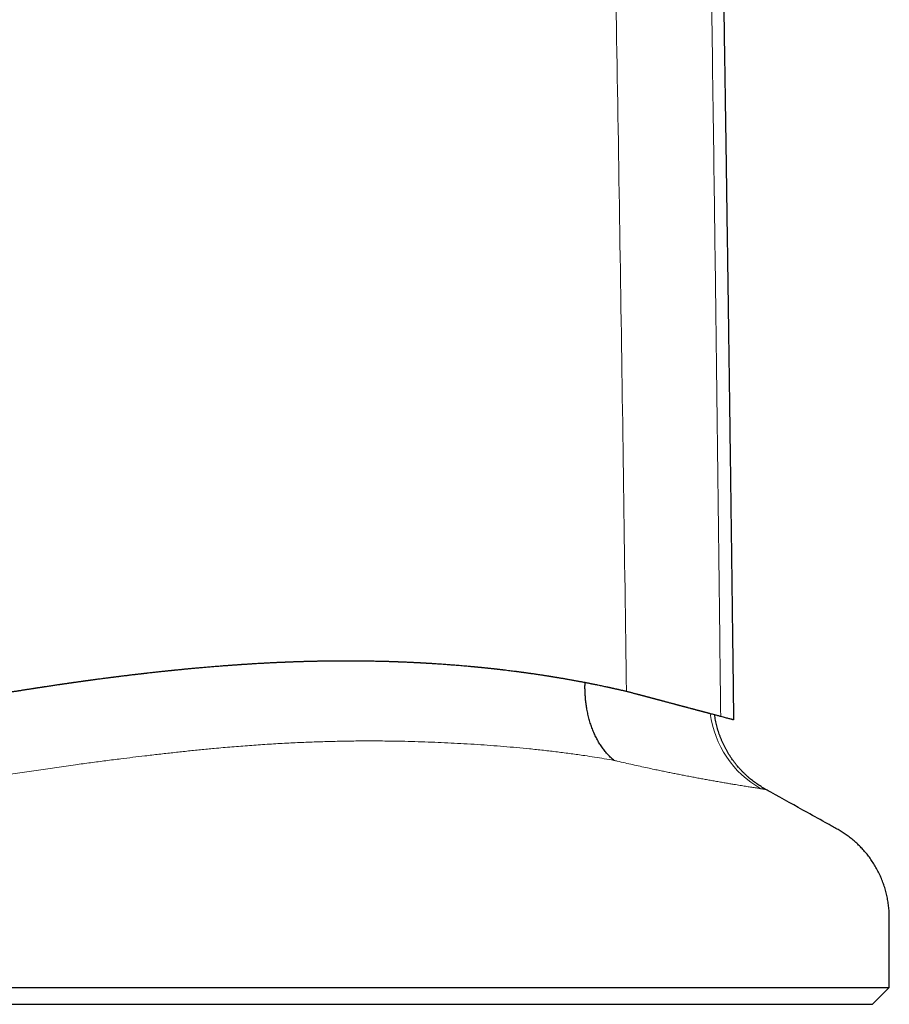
# Model space of a CAD drawing. Header units: millimetres. Extents: x 8 to 573, y 12 to 528.
# Tile 2 of 88: x 164 to 190, y 323 to 352. Entities that reach past the tile are written whole.
import ezdxf

# ---------------------------------------------------------------- set-up
doc = ezdxf.new("R2010")
doc.units = ezdxf.units.MM

msp = doc.modelspace()

# ---------------------------------------------------------------- linework, layer by layer
at = {"color": 7, "linetype": 'Continuous', "lineweight": 30}
for p, q in [((138.627, 323.308), (190.127, 323.308)), ((189.627, 322.808), (190.127, 323.308)), ((139.127, 322.808), (189.627, 322.808))]:
    msp.add_line(p, q, dxfattribs=at)
at = {"color": 8, "linetype": 'Continuous', "lineweight": 0}
msp.add_arc((187.793, 331.8), 2.99, 187.2567, 240.6071, dxfattribs=at)
for points, knots in [([(180.943, 414.717), (180.956, 413.277), (180.983, 410.395), (181.032, 406.074), (181.089, 401.753), (181.153, 397.432), (181.224, 393.111), (181.301, 388.873), (181.384, 384.718), (181.472, 380.644), (181.565, 376.572), (181.653, 372.499), (181.751, 367.764), (181.858, 362.368), (181.97, 356.309), (182.074, 350.25), (182.171, 344.193), (182.261, 338.136), (182.315, 334.099), (182.342, 332.081)], [0, 0, 0, 0, 0.052293, 0.104584, 0.156872, 0.209157, 0.261441, 0.313724, 0.363018, 0.412313, 0.461605, 0.510893, 0.560175, 0.633503, 0.706824, 0.780138, 0.853448, 0.926738, 1, 1, 1, 1]), ([(183.877, 414.733), (183.893, 412.988), (183.925, 409.499), (183.986, 404.266), (184.054, 399.035), (184.132, 393.805), (184.213, 388.95), (184.295, 384.469), (184.376, 380.362), (184.46, 376.253), (184.539, 372.143), (184.621, 367.688), (184.704, 362.889), (184.788, 357.746), (184.865, 352.601), (184.928, 348.094), (184.979, 344.225), (185.019, 340.997), (185.059, 337.774), (185.098, 334.556), (185.122, 332.412), (185.135, 331.34)], [0, 0, 0, 0, 0.062768, 0.125511, 0.188234, 0.250942, 0.313639, 0.362896, 0.412151, 0.461416, 0.510708, 0.560021, 0.621686, 0.683368, 0.745059, 0.806751, 0.845522, 0.884233, 0.92287, 0.961452, 1, 1, 1, 1]), ([(181.975, 330.034), (181.88, 330.05), (181.689, 330.083), (181.4, 330.13), (181.073, 330.18), (180.707, 330.232), (180.3, 330.284), (179.888, 330.333), (179.485, 330.375), (179.092, 330.413), (178.71, 330.446), (178.322, 330.476), (177.93, 330.503), (177.54, 330.527), (177.152, 330.547), (176.766, 330.565), (176.376, 330.581), (175.982, 330.593), (175.585, 330.602), (175.158, 330.608), (174.701, 330.61), (174.213, 330.607), (173.721, 330.598), (173.226, 330.584), (172.724, 330.565), (172.216, 330.54), (171.701, 330.51), (171.183, 330.474), (170.663, 330.433), (170.178, 330.391), (169.732, 330.348), (169.324, 330.306), (168.914, 330.262), (168.502, 330.215), (168.108, 330.169), (167.732, 330.124), (167.346, 330.077), (166.928, 330.024), (166.478, 329.965), (165.996, 329.899), (165.481, 329.827), (164.932, 329.747), (164.382, 329.664), (163.829, 329.577), (163.293, 329.49), (162.772, 329.403), (162.267, 329.315), (161.762, 329.225), (161.256, 329.132), (160.918, 329.068), (160.749, 329.036)], [0, 0, 0, 0, 0.0168602, 0.033721, 0.0505812, 0.0734098, 0.0962412, 0.1190724, 0.1419007, 0.162292, 0.1826869, 0.2030827, 0.2234771, 0.2438679, 0.2632516, 0.2826392, 0.3020294, 0.3214204, 0.3408098, 0.3601946, 0.3834749, 0.4067595, 0.4300455, 0.4533301, 0.4766104, 0.5002939, 0.5239818, 0.5476712, 0.5713592, 0.5950428, 0.6133334, 0.6316266, 0.6499201, 0.6682122, 0.686502, 0.7020983, 0.7176946, 0.7371828, 0.7566721, 0.7761604, 0.7996299, 0.8231038, 0.8465796, 0.8700543, 0.8935244, 0.9148176, 0.9361136, 0.9574105, 0.9787066, 1, 1, 1, 1]), ([(186.326, 329.195), (186.31, 329.197), (186.279, 329.202), (186.224, 329.21), (186.161, 329.22), (186.092, 329.231), (186.02, 329.242), (185.946, 329.254), (185.872, 329.265), (185.792, 329.278), (185.709, 329.292), (185.621, 329.306), (185.519, 329.323), (185.402, 329.343), (185.269, 329.366), (185.127, 329.39), (184.977, 329.416), (184.828, 329.443), (184.68, 329.47), (184.535, 329.497), (184.385, 329.525), (184.229, 329.554), (184.075, 329.584), (183.926, 329.613), (183.782, 329.641), (183.634, 329.671), (183.484, 329.702), (183.33, 329.733), (183.157, 329.769), (182.964, 329.811), (182.75, 329.857), (182.529, 329.906), (182.302, 329.958), (182.117, 330), (182.006, 330.026), (181.975, 330.034)], [0, 0, 0, 0, 0.034212, 0.068436, 0.102663, 0.136887, 0.171098, 0.19983, 0.228564, 0.257296, 0.285606, 0.313919, 0.342229, 0.378264, 0.414316, 0.450374, 0.486424, 0.522457, 0.552777, 0.58311, 0.613445, 0.643776, 0.674095, 0.69959, 0.725088, 0.750583, 0.775652, 0.800723, 0.825792, 0.858075, 0.89038, 0.92269, 0.954992, 0.987273, 1, 1, 1, 1]), ([(186.47, 329.173), (186.469, 329.173), (186.469, 329.173), (186.465, 329.174), (186.457, 329.175), (186.446, 329.176), (186.432, 329.178), (186.416, 329.181), (186.397, 329.184), (186.376, 329.187), (186.353, 329.19), (186.335, 329.193), (186.326, 329.195)], [0, 0, 0, 0, 0.094452, 0.198203, 0.303113, 0.408023, 0.513018, 0.618013, 0.713477, 0.808941, 0.904471, 1, 1, 1, 1])]:
    msp.add_open_spline(points, degree=3, knots=knots, dxfattribs=at)
at = {"color": 7, "linetype": 'Continuous', "lineweight": 30}
for points, knots in [([(185.525, 331.237), (185.524, 331.303), (185.521, 331.598), (185.514, 332.121), (185.506, 332.802), (185.497, 333.474), (185.489, 334.134), (185.481, 334.782), (185.473, 335.418), (185.465, 336.045), (185.457, 336.624), (185.45, 337.155), (185.444, 337.639), (185.438, 338.117), (185.432, 338.588), (185.425, 339.048), (185.419, 339.496), (185.414, 339.933), (185.408, 340.361), (185.402, 340.783), (185.397, 341.198), (185.391, 341.608), (185.385, 342.008), (185.38, 342.399), (185.375, 342.779), (185.37, 343.148), (185.365, 343.506), (185.36, 343.856), (185.355, 344.199), (185.35, 344.535), (185.346, 344.865), (185.341, 345.186), (185.337, 345.498), (185.332, 345.8), (185.328, 346.094), (185.325, 346.352), (185.321, 346.577), (185.319, 346.77), (185.316, 346.96), (185.313, 347.15), (185.31, 347.346), (185.307, 347.551), (185.304, 347.771), (185.301, 348.007), (185.297, 348.26), (185.293, 348.523), (185.289, 348.796), (185.285, 349.079), (185.28, 349.372), (185.276, 349.674), (185.271, 349.987), (185.266, 350.31), (185.261, 350.64), (185.256, 350.978), (185.251, 351.324), (185.245, 351.68), (185.24, 352.047), (185.234, 352.426), (185.228, 352.818), (185.222, 353.219), (185.215, 353.63), (185.209, 354.049), (185.202, 354.475), (185.195, 354.908), (185.188, 355.35), (185.181, 355.805), (185.173, 356.274), (185.165, 356.755), (185.157, 357.246), (185.149, 357.747), (185.141, 358.258), (185.132, 358.779), (185.124, 359.293), (185.115, 359.8), (185.107, 360.299), (185.098, 360.805), (185.09, 361.32), (185.081, 361.843), (185.072, 362.375), (185.062, 362.933), (185.052, 363.518), (185.041, 364.131), (185.03, 364.754), (185.019, 365.387), (185.008, 366.03), (184.996, 366.682), (184.984, 367.345), (184.972, 368.018), (184.959, 368.7), (184.947, 369.388), (184.934, 370.082), (184.921, 370.782), (184.907, 371.491), (184.894, 372.214), (184.88, 372.951), (184.865, 373.702), (184.851, 374.464), (184.836, 375.235), (184.82, 376.012), (184.805, 376.794), (184.789, 377.58), (184.774, 378.377), (184.757, 379.188), (184.74, 380.015), (184.724, 380.857), (184.707, 381.71), (184.69, 382.572), (184.673, 383.444), (184.656, 384.326), (184.64, 385.218), (184.623, 386.119), (184.607, 387.029), (184.59, 387.949), (184.574, 388.879), (184.558, 389.813), (184.542, 390.751), (184.527, 391.694), (184.511, 392.646), (184.496, 393.614), (184.481, 394.599), (184.465, 395.6), (184.45, 396.611), (184.435, 397.632), (184.421, 398.663), (184.406, 399.704), (184.392, 400.755), (184.378, 401.816), (184.364, 402.887), (184.351, 403.968), (184.337, 405.059), (184.325, 406.16), (184.312, 407.272), (184.3, 408.361), (184.288, 409.429), (184.278, 410.474), (184.267, 411.527), (184.257, 412.589), (184.247, 413.659), (184.241, 414.375), (184.237, 414.734)], [0, 0, 0, 0, 0.002367, 0.010623, 0.018777, 0.026829, 0.03478, 0.04249, 0.050101, 0.057614, 0.065029, 0.070891, 0.076689, 0.082425, 0.08807, 0.093609, 0.098943, 0.104175, 0.109302, 0.114326, 0.119335, 0.124236, 0.12903, 0.133716, 0.138295, 0.142687, 0.146976, 0.15116, 0.155241, 0.159299, 0.163248, 0.167089, 0.170822, 0.174447, 0.177963, 0.181371, 0.183734, 0.186042, 0.188295, 0.190547, 0.192895, 0.195341, 0.197885, 0.200798, 0.203829, 0.206979, 0.210248, 0.213636, 0.217143, 0.220769, 0.224514, 0.228378, 0.23236, 0.236388, 0.24053, 0.244786, 0.249158, 0.253727, 0.258414, 0.263221, 0.268147, 0.273191, 0.278261, 0.283446, 0.288746, 0.29416, 0.299804, 0.305566, 0.311448, 0.31745, 0.323571, 0.329811, 0.336171, 0.342044, 0.348015, 0.354084, 0.360251, 0.366517, 0.372882, 0.379344, 0.386566, 0.393908, 0.401368, 0.408948, 0.416647, 0.424464, 0.432401, 0.440457, 0.448632, 0.456926, 0.465188, 0.473565, 0.482056, 0.490663, 0.499545, 0.508545, 0.517665, 0.526904, 0.536263, 0.545571, 0.554993, 0.564531, 0.574184, 0.584153, 0.594241, 0.604449, 0.614776, 0.625223, 0.635789, 0.646475, 0.657256, 0.668156, 0.679176, 0.690314, 0.701571, 0.712743, 0.72403, 0.735431, 0.746948, 0.758818, 0.770807, 0.782916, 0.795145, 0.807493, 0.819961, 0.832548, 0.845256, 0.858082, 0.871029, 0.884096, 0.897282, 0.910588, 0.924014, 0.936426, 0.948939, 0.961553, 0.974268, 0.987084, 1, 1, 1, 1]), ([(160.079, 331.331), (160.09, 331.334), (160.114, 331.339), (160.151, 331.346), (160.191, 331.354), (160.234, 331.363), (160.28, 331.372), (160.329, 331.381), (160.379, 331.391), (160.432, 331.401), (160.486, 331.412), (160.541, 331.422), (160.597, 331.433), (160.653, 331.444), (160.732, 331.459), (160.831, 331.478), (160.952, 331.501), (161.077, 331.525), (161.19, 331.546), (161.288, 331.565), (161.367, 331.58), (161.44, 331.593), (161.513, 331.607), (161.59, 331.621), (161.665, 331.635), (161.734, 331.648), (161.793, 331.659), (161.849, 331.669), (161.905, 331.679), (161.961, 331.69), (162.018, 331.7), (162.095, 331.714), (162.192, 331.732), (162.312, 331.753), (162.435, 331.775), (162.545, 331.795), (162.639, 331.811), (162.712, 331.824), (162.783, 331.836), (162.852, 331.849), (162.909, 331.859), (162.954, 331.866), (162.985, 331.872), (163.016, 331.877), (163.049, 331.883), (163.082, 331.888), (163.113, 331.894), (163.142, 331.899), (163.17, 331.904), (163.202, 331.909), (163.238, 331.915), (163.277, 331.922), (163.321, 331.929), (163.368, 331.937), (163.404, 331.943), (163.426, 331.947), (163.437, 331.949), (163.447, 331.951), (163.459, 331.953), (163.474, 331.955), (163.508, 331.961), (163.555, 331.969), (163.612, 331.978), (163.663, 331.987), (163.709, 331.994), (163.747, 332.001), (163.774, 332.005), (163.799, 332.009), (163.823, 332.013), (163.853, 332.018), (163.896, 332.025), (163.952, 332.035), (164.022, 332.046), (164.083, 332.056), (164.137, 332.065), (164.182, 332.072), (164.225, 332.079), (164.264, 332.085), (164.297, 332.09), (164.326, 332.095), (164.356, 332.1), (164.391, 332.105), (164.429, 332.111), (164.473, 332.118), (164.518, 332.126), (164.562, 332.132), (164.6, 332.138), (164.637, 332.144), (164.668, 332.149), (164.697, 332.154), (164.721, 332.157), (164.746, 332.161), (164.77, 332.165), (164.792, 332.168), (164.812, 332.171), (164.832, 332.174), (164.857, 332.178), (164.886, 332.183), (164.918, 332.188), (164.954, 332.193), (164.991, 332.199), (165.024, 332.204), (165.049, 332.208), (165.067, 332.21), (165.084, 332.213), (165.098, 332.215), (165.109, 332.217), (165.122, 332.219), (165.153, 332.223), (165.2, 332.231), (165.263, 332.24), (165.327, 332.25), (165.389, 332.259), (165.45, 332.268), (165.497, 332.275), (165.531, 332.28), (165.55, 332.282), (165.566, 332.285), (165.582, 332.287), (165.6, 332.29), (165.622, 332.293), (165.648, 332.297), (165.68, 332.301), (165.713, 332.306), (165.745, 332.311), (165.776, 332.315), (165.805, 332.319), (165.833, 332.323), (165.856, 332.327), (165.878, 332.33), (165.9, 332.333), (165.923, 332.336), (165.945, 332.339), (165.97, 332.343), (165.996, 332.347), (166.023, 332.35), (166.054, 332.355), (166.089, 332.36), (166.124, 332.365), (166.157, 332.369), (166.19, 332.374), (166.222, 332.378), (166.254, 332.383), (166.288, 332.387), (166.321, 332.392), (166.35, 332.396), (166.373, 332.399), (166.393, 332.402), (166.409, 332.404), (166.421, 332.406), (166.433, 332.407), (166.444, 332.409), (166.457, 332.41), (166.471, 332.412), (166.484, 332.414), (166.498, 332.416), (166.519, 332.419), (166.546, 332.423), (166.579, 332.427), (166.613, 332.432), (166.654, 332.437), (166.705, 332.444), (166.765, 332.452), (166.826, 332.46), (166.883, 332.467), (166.927, 332.473), (166.96, 332.477), (166.987, 332.481), (167.017, 332.485), (167.05, 332.489), (167.085, 332.493), (167.12, 332.498), (167.153, 332.502), (167.182, 332.506), (167.21, 332.509), (167.239, 332.513), (167.267, 332.516), (167.29, 332.519), (167.308, 332.521), (167.321, 332.523), (167.336, 332.525), (167.354, 332.527), (167.386, 332.531), (167.427, 332.536), (167.474, 332.542), (167.516, 332.547), (167.558, 332.552), (167.6, 332.557), (167.644, 332.563), (167.694, 332.569), (167.735, 332.574), (167.764, 332.577), (167.78, 332.579), (167.797, 332.581), (167.814, 332.583), (167.83, 332.585), (167.852, 332.587), (167.88, 332.591), (167.917, 332.595), (167.953, 332.599), (167.983, 332.603), (168.005, 332.605), (168.025, 332.608), (168.04, 332.609), (168.054, 332.611), (168.069, 332.613), (168.085, 332.615), (168.102, 332.617), (168.12, 332.619), (168.137, 332.621), (168.173, 332.625), (168.227, 332.631), (168.296, 332.638), (168.359, 332.646), (168.419, 332.652), (168.476, 332.658), (168.535, 332.665), (168.598, 332.672), (168.652, 332.677), (168.696, 332.682), (168.729, 332.685), (168.765, 332.689), (168.798, 332.693), (168.83, 332.696), (168.858, 332.699), (168.883, 332.701), (168.9, 332.703), (168.914, 332.705), (168.932, 332.706), (168.956, 332.709), (168.984, 332.712), (169.011, 332.714), (169.063, 332.72), (169.14, 332.727), (169.245, 332.738), (169.352, 332.748), (169.459, 332.758), (169.568, 332.768), (169.69, 332.779), (169.828, 332.791), (169.978, 332.804), (170.103, 332.814), (170.2, 332.822), (170.273, 332.828), (170.345, 332.834), (170.419, 332.839), (170.482, 332.844), (170.54, 332.848), (170.589, 332.852), (170.64, 332.856), (170.689, 332.86), (170.738, 332.863), (170.788, 332.866), (170.828, 332.869), (170.859, 332.871), (170.881, 332.873), (170.905, 332.874), (170.927, 332.876), (170.949, 332.877), (170.97, 332.879), (170.993, 332.88), (171.017, 332.882), (171.039, 332.883), (171.059, 332.885), (171.083, 332.886), (171.115, 332.888), (171.151, 332.891), (171.188, 332.893), (171.22, 332.895), (171.251, 332.897), (171.283, 332.899), (171.356, 332.903), (171.431, 332.908), (171.508, 332.912), (171.547, 332.914), (171.586, 332.916), (171.625, 332.918), (171.662, 332.92), (171.697, 332.922), (171.735, 332.924), (171.779, 332.926), (171.83, 332.929), (171.883, 332.931), (171.935, 332.934), (171.982, 332.936), (172.02, 332.938), (172.05, 332.939), (172.074, 332.94), (172.1, 332.941), (172.127, 332.942), (172.158, 332.944), (172.189, 332.945), (172.219, 332.946), (172.244, 332.947), (172.261, 332.948), (172.275, 332.949), (172.286, 332.949), (172.299, 332.95), (172.311, 332.95), (172.323, 332.951), (172.336, 332.951), (172.348, 332.952), (172.36, 332.952), (172.378, 332.953), (172.401, 332.954), (172.428, 332.955), (172.459, 332.956), (172.497, 332.957), (172.542, 332.959), (172.589, 332.96), (172.637, 332.962), (172.685, 332.963), (172.731, 332.965), (172.778, 332.966), (172.827, 332.968), (172.876, 332.969), (172.922, 332.97), (172.966, 332.971), (173.012, 332.972), (173.062, 332.974), (173.113, 332.975), (173.16, 332.976), (173.205, 332.977), (173.245, 332.977), (173.305, 332.978), (173.388, 332.98), (173.493, 332.981), (173.601, 332.983), (173.707, 332.984), (173.815, 332.984), (173.924, 332.985), (174.045, 332.985), (174.167, 332.985), (174.294, 332.985), (174.415, 332.984), (174.539, 332.983), (174.664, 332.981), (174.774, 332.979), (174.871, 332.977), (174.954, 332.975), (175.038, 332.973), (175.106, 332.972), (175.156, 332.971), (175.192, 332.97), (175.226, 332.969), (175.262, 332.968), (175.298, 332.967), (175.334, 332.965), (175.367, 332.964), (175.395, 332.963), (175.42, 332.963), (175.445, 332.962), (175.473, 332.961), (175.503, 332.96), (175.536, 332.958), (175.569, 332.957), (175.607, 332.956), (175.648, 332.954), (175.695, 332.953), (175.74, 332.951), (175.784, 332.949), (175.826, 332.947), (175.871, 332.946), (175.917, 332.944), (175.961, 332.941), (176.006, 332.939), (176.054, 332.937), (176.1, 332.935), (176.141, 332.933), (176.172, 332.931), (176.196, 332.93), (176.215, 332.929), (176.228, 332.928), (176.241, 332.927), (176.255, 332.926), (176.268, 332.926), (176.282, 332.925), (176.3, 332.924), (176.321, 332.923), (176.347, 332.921), (176.375, 332.92), (176.403, 332.918), (176.433, 332.916), (176.468, 332.914), (176.507, 332.912), (176.548, 332.909), (176.589, 332.907), (176.63, 332.904), (176.683, 332.901), (176.748, 332.897), (176.831, 332.891), (176.911, 332.886), (176.994, 332.88), (177.07, 332.874), (177.146, 332.868), (177.223, 332.863), (177.303, 332.856), (177.391, 332.849), (177.482, 332.841), (177.572, 332.834), (177.644, 332.827), (177.699, 332.822), (177.74, 332.818), (177.779, 332.815), (177.811, 332.812), (177.838, 332.809), (177.859, 332.807), (177.879, 332.805), (177.899, 332.803), (177.919, 332.801), (177.94, 332.799), (177.96, 332.797), (177.977, 332.796), (177.992, 332.794), (178.007, 332.793), (178.023, 332.791), (178.04, 332.79), (178.062, 332.787), (178.088, 332.785), (178.117, 332.782), (178.148, 332.779), (178.18, 332.775), (178.211, 332.772), (178.242, 332.769), (178.273, 332.765), (178.304, 332.762), (178.335, 332.759), (178.361, 332.756), (178.384, 332.753), (178.401, 332.751), (178.419, 332.75), (178.438, 332.747), (178.461, 332.745), (178.484, 332.742), (178.507, 332.74), (178.527, 332.738), (178.545, 332.735), (178.566, 332.733), (178.589, 332.73), (178.616, 332.727), (178.643, 332.724), (178.672, 332.721), (178.702, 332.717), (178.732, 332.714), (178.782, 332.708), (178.849, 332.7), (178.932, 332.689), (179.007, 332.68), (179.062, 332.673), (179.097, 332.668), (179.118, 332.666), (179.14, 332.663), (179.165, 332.659), (179.191, 332.656), (179.218, 332.652), (179.242, 332.649), (179.263, 332.646), (179.281, 332.644), (179.3, 332.641), (179.327, 332.638), (179.364, 332.632), (179.405, 332.627), (179.445, 332.621), (179.481, 332.616), (179.515, 332.611), (179.548, 332.606), (179.588, 332.601), (179.633, 332.594), (179.681, 332.587), (179.727, 332.581), (179.774, 332.574), (179.823, 332.566), (179.866, 332.56), (179.903, 332.554), (179.934, 332.549), (179.966, 332.544), (179.996, 332.539), (180.023, 332.535), (180.049, 332.531), (180.078, 332.526), (180.109, 332.521), (180.139, 332.516), (180.167, 332.512), (180.194, 332.507), (180.225, 332.502), (180.256, 332.497), (180.288, 332.492), (180.32, 332.487), (180.351, 332.482), (180.405, 332.473), (180.482, 332.459), (180.588, 332.441), (180.694, 332.422), (180.803, 332.403), (180.905, 332.384), (180.988, 332.368), (181.048, 332.357), (181.089, 332.349), (181.13, 332.341), (181.169, 332.333), (181.211, 332.325), (181.252, 332.317), (181.294, 332.309), (181.333, 332.301), (181.373, 332.293), (181.414, 332.285), (181.457, 332.276), (181.507, 332.266), (181.565, 332.254), (181.631, 332.24), (181.694, 332.226), (181.741, 332.216), (181.773, 332.21), (181.794, 332.205), (181.818, 332.2), (181.844, 332.194), (181.87, 332.188), (181.897, 332.182), (181.922, 332.177), (181.942, 332.173), (181.954, 332.17), (181.959, 332.169), (181.965, 332.167), (181.97, 332.166), (181.986, 332.163), (182.012, 332.157), (182.047, 332.149), (182.079, 332.142), (182.111, 332.135), (182.146, 332.127), (182.184, 332.118), (182.226, 332.109), (182.267, 332.099), (182.307, 332.09), (182.331, 332.084), (182.342, 332.081)], [0, 0, 0, 0, 0.00135, 0.002818, 0.004404, 0.006106, 0.007919, 0.009838, 0.011853, 0.013872, 0.016072, 0.018251, 0.02041, 0.022705, 0.024874, 0.02973, 0.034463, 0.039308, 0.04456, 0.047882, 0.050975, 0.053835, 0.056598, 0.059666, 0.063028, 0.065442, 0.067861, 0.070046, 0.072217, 0.07443, 0.076796, 0.078932, 0.083649, 0.088384, 0.093205, 0.09837, 0.101467, 0.104396, 0.107158, 0.109863, 0.112745, 0.113951, 0.115187, 0.116452, 0.117744, 0.119064, 0.120409, 0.121431, 0.122538, 0.123812, 0.125252, 0.126854, 0.128497, 0.130563, 0.132388, 0.132826, 0.133249, 0.133655, 0.134045, 0.134711, 0.135487, 0.138062, 0.140334, 0.142315, 0.144246, 0.1458, 0.146975, 0.14749, 0.148699, 0.14993, 0.151129, 0.153852, 0.156662, 0.159484, 0.161221, 0.163137, 0.164879, 0.166449, 0.167804, 0.168825, 0.170031, 0.171417, 0.172981, 0.17469, 0.176681, 0.178429, 0.17994, 0.181301, 0.182866, 0.183792, 0.184753, 0.185747, 0.186773, 0.187706, 0.188387, 0.189167, 0.190202, 0.191371, 0.192673, 0.194105, 0.195735, 0.197169, 0.198015, 0.198766, 0.199423, 0.199988, 0.200461, 0.200845, 0.201576, 0.204094, 0.206602, 0.209261, 0.211819, 0.214161, 0.216643, 0.217481, 0.218328, 0.218909, 0.219476, 0.220215, 0.221126, 0.222209, 0.223386, 0.224916, 0.226225, 0.227313, 0.228741, 0.229769, 0.230693, 0.231516, 0.232423, 0.233431, 0.234253, 0.23521, 0.236455, 0.237343, 0.238603, 0.240226, 0.241606, 0.242861, 0.244272, 0.24564, 0.246802, 0.24817, 0.24974, 0.250818, 0.251756, 0.252553, 0.25321, 0.253728, 0.25411, 0.254567, 0.25513, 0.255691, 0.256251, 0.256809, 0.257366, 0.258811, 0.26009, 0.261465, 0.262934, 0.26519, 0.267652, 0.270357, 0.272688, 0.274659, 0.275702, 0.276706, 0.278045, 0.279382, 0.280819, 0.282325, 0.283667, 0.284846, 0.285944, 0.287165, 0.288336, 0.289457, 0.289989, 0.290495, 0.291122, 0.291869, 0.292735, 0.295052, 0.29695, 0.298523, 0.300261, 0.302047, 0.30371, 0.305808, 0.308146, 0.308797, 0.309465, 0.310149, 0.310848, 0.311564, 0.312192, 0.313502, 0.31506, 0.316865, 0.317856, 0.318818, 0.319627, 0.320284, 0.320791, 0.321355, 0.322085, 0.322807, 0.323521, 0.324226, 0.324922, 0.32809, 0.330893, 0.333533, 0.336012, 0.338333, 0.340682, 0.343326, 0.34626, 0.347339, 0.348857, 0.350432, 0.351827, 0.353044, 0.354372, 0.3554, 0.356127, 0.356523, 0.357152, 0.358364, 0.359542, 0.360686, 0.361797, 0.366004, 0.370462, 0.374986, 0.379433, 0.384033, 0.388681, 0.394952, 0.401419, 0.40781, 0.410794, 0.41383, 0.417107, 0.419995, 0.423253, 0.425168, 0.427392, 0.429563, 0.431637, 0.433719, 0.435876, 0.438012, 0.438882, 0.439827, 0.440845, 0.441932, 0.44276, 0.443656, 0.44462, 0.445758, 0.446674, 0.447427, 0.448428, 0.449677, 0.451555, 0.453112, 0.454465, 0.455693, 0.457129, 0.458555, 0.465159, 0.466842, 0.468533, 0.470232, 0.471939, 0.473575, 0.474972, 0.476523, 0.478525, 0.480733, 0.483133, 0.485419, 0.487483, 0.48933, 0.490428, 0.491416, 0.49247, 0.493774, 0.494972, 0.496443, 0.497862, 0.498957, 0.499702, 0.500154, 0.500695, 0.501236, 0.501776, 0.502315, 0.502854, 0.503393, 0.503932, 0.504471, 0.505699, 0.506904, 0.508025, 0.509879, 0.511886, 0.513897, 0.516062, 0.518233, 0.520213, 0.522232, 0.524397, 0.526705, 0.528777, 0.530477, 0.53253, 0.534934, 0.537067, 0.539264, 0.54126, 0.543052, 0.544641, 0.549171, 0.55413, 0.558769, 0.563605, 0.568382, 0.573337, 0.578328, 0.584804, 0.589876, 0.595544, 0.601249, 0.606851, 0.612599, 0.616373, 0.62013, 0.62414, 0.62789, 0.629577, 0.631088, 0.632807, 0.634412, 0.636069, 0.637804, 0.639422, 0.640634, 0.641686, 0.642859, 0.644153, 0.645568, 0.6471, 0.648745, 0.650234, 0.652346, 0.654519, 0.65678, 0.658683, 0.66066, 0.662745, 0.664929, 0.667212, 0.668997, 0.671212, 0.673948, 0.675606, 0.676995, 0.678411, 0.679014, 0.679628, 0.680253, 0.680889, 0.681535, 0.682123, 0.682981, 0.68401, 0.685212, 0.686585, 0.687997, 0.689225, 0.690951, 0.692909, 0.694868, 0.696791, 0.698831, 0.700657, 0.70449, 0.708119, 0.712656, 0.716128, 0.720044, 0.72376, 0.727189, 0.731206, 0.735491, 0.740041, 0.744609, 0.748798, 0.75072, 0.75276, 0.754789, 0.756496, 0.757609, 0.758685, 0.759685, 0.76061, 0.761582, 0.762796, 0.763731, 0.764569, 0.765308, 0.765969, 0.766847, 0.767605, 0.768595, 0.770107, 0.771475, 0.772975, 0.774733, 0.776257, 0.777754, 0.779406, 0.780899, 0.782395, 0.784034, 0.78495, 0.785743, 0.78664, 0.787641, 0.788744, 0.789995, 0.791201, 0.792225, 0.793068, 0.79397, 0.795326, 0.796684, 0.798018, 0.799478, 0.801065, 0.802618, 0.804138, 0.808693, 0.812916, 0.816808, 0.820368, 0.82131, 0.822359, 0.823512, 0.824771, 0.826213, 0.827628, 0.828935, 0.83, 0.830821, 0.831805, 0.832866, 0.835104, 0.837542, 0.839403, 0.841358, 0.843112, 0.844824, 0.846528, 0.849466, 0.851824, 0.854159, 0.856702, 0.859396, 0.861941, 0.863518, 0.865255, 0.866966, 0.868636, 0.870001, 0.871309, 0.872823, 0.874572, 0.876273, 0.877679, 0.879047, 0.880763, 0.882594, 0.884151, 0.885949, 0.887687, 0.889143, 0.894782, 0.9002, 0.90651, 0.912125, 0.918161, 0.923558, 0.925812, 0.928263, 0.930443, 0.932638, 0.934822, 0.937368, 0.939667, 0.941784, 0.944007, 0.946414, 0.948809, 0.951246, 0.955027, 0.958652, 0.962531, 0.965752, 0.966799, 0.968007, 0.969375, 0.970902, 0.972497, 0.973932, 0.975572, 0.976923, 0.977287, 0.977623, 0.977931, 0.97821, 0.978539, 0.98069, 0.982721, 0.984633, 0.986296, 0.988359, 0.990828, 0.992938, 0.995655, 0.998008, 1, 1, 1, 1]), ([(181.975, 330.034), (181.969, 330.039), (181.932, 330.07), (181.864, 330.131), (181.775, 330.224), (181.691, 330.324), (181.611, 330.432), (181.537, 330.546), (181.468, 330.667), (181.405, 330.794), (181.348, 330.928), (181.296, 331.067), (181.251, 331.211), (181.212, 331.36), (181.181, 331.505), (181.157, 331.646), (181.139, 331.782), (181.126, 331.92), (181.118, 332.06), (181.115, 332.201), (181.117, 332.296), (181.118, 332.343)], [0, 0, 0, 0, 0.01076, 0.068331, 0.126083, 0.183928, 0.241773, 0.299525, 0.357096, 0.414668, 0.472422, 0.530269, 0.588115, 0.645869, 0.703441, 0.752772, 0.802217, 0.851721, 0.901224, 0.950669, 1, 1, 1, 1]), ([(182.342, 332.081), (182.355, 332.078), (182.382, 332.071), (182.422, 332.06), (182.461, 332.05), (182.503, 332.039), (182.543, 332.028), (182.584, 332.017), (182.616, 332.009), (182.642, 332.002), (182.662, 331.997), (182.682, 331.991), (182.701, 331.986), (182.719, 331.982), (182.734, 331.978), (182.749, 331.974), (182.763, 331.97), (182.777, 331.966), (182.792, 331.962), (182.81, 331.958), (182.829, 331.953), (182.852, 331.947), (182.874, 331.941), (182.893, 331.936), (182.908, 331.932), (182.919, 331.929), (182.925, 331.927), (182.927, 331.927), (182.928, 331.926), (182.929, 331.926), (182.938, 331.924), (182.953, 331.92), (182.974, 331.914), (182.992, 331.909), (183.009, 331.905), (183.026, 331.901), (183.044, 331.896), (183.065, 331.89), (183.087, 331.884), (183.109, 331.878), (183.131, 331.873), (183.152, 331.867), (183.171, 331.862), (183.192, 331.856), (183.215, 331.85), (183.24, 331.844), (183.267, 331.836), (183.294, 331.829), (183.317, 331.823), (183.337, 331.818), (183.353, 331.814), (183.368, 331.81), (183.383, 331.806), (183.399, 331.801), (183.416, 331.797), (183.436, 331.792), (183.456, 331.786), (183.481, 331.78), (183.509, 331.772), (183.544, 331.763), (183.582, 331.753), (183.623, 331.742), (183.665, 331.731), (183.707, 331.719), (183.744, 331.71), (183.77, 331.703), (183.786, 331.699), (183.797, 331.696), (183.811, 331.692), (183.827, 331.688), (183.844, 331.683), (183.862, 331.678), (183.881, 331.673), (183.901, 331.668), (183.919, 331.663), (183.939, 331.658), (183.96, 331.652), (183.983, 331.646), (184.004, 331.641), (184.021, 331.636), (184.035, 331.632), (184.048, 331.629), (184.062, 331.625), (184.077, 331.621), (184.094, 331.617), (184.111, 331.612), (184.13, 331.607), (184.147, 331.603), (184.172, 331.596), (184.206, 331.587), (184.239, 331.578), (184.263, 331.572), (184.28, 331.567), (184.297, 331.563), (184.313, 331.558), (184.334, 331.553), (184.36, 331.546), (184.389, 331.538), (184.414, 331.532), (184.434, 331.526), (184.449, 331.522), (184.46, 331.52), (184.472, 331.516), (184.485, 331.513), (184.501, 331.509), (184.517, 331.504), (184.532, 331.5), (184.547, 331.496), (184.561, 331.493), (184.573, 331.489), (184.587, 331.486), (184.601, 331.482), (184.612, 331.479), (184.62, 331.477), (184.627, 331.475), (184.635, 331.473), (184.642, 331.471), (184.648, 331.47), (184.652, 331.468), (184.657, 331.467), (184.668, 331.464), (184.686, 331.46), (184.71, 331.453), (184.732, 331.447), (184.749, 331.443), (184.761, 331.44), (184.771, 331.437), (184.782, 331.434), (184.793, 331.431), (184.803, 331.428), (184.812, 331.426), (184.82, 331.424), (184.825, 331.423), (184.827, 331.422)], [0, 0, 0, 0, 0.01206, 0.024643, 0.037678, 0.048649, 0.063879, 0.075423, 0.087737, 0.09415, 0.100634, 0.107192, 0.113508, 0.118696, 0.124443, 0.12863, 0.133071, 0.137765, 0.14271, 0.147903, 0.154851, 0.162265, 0.170181, 0.176615, 0.181576, 0.185081, 0.187124, 0.187582, 0.187699, 0.187787, 0.18827, 0.196882, 0.203427, 0.209583, 0.215367, 0.220791, 0.226023, 0.2338, 0.241537, 0.249259, 0.256987, 0.264217, 0.270507, 0.277676, 0.285706, 0.294601, 0.304583, 0.314253, 0.322637, 0.329624, 0.335389, 0.34018, 0.345911, 0.351432, 0.357768, 0.364915, 0.372886, 0.380074, 0.392582, 0.404303, 0.419272, 0.435183, 0.452008, 0.467715, 0.48424, 0.494691, 0.4986, 0.503306, 0.50881, 0.515107, 0.522185, 0.528908, 0.537703, 0.545587, 0.552561, 0.560489, 0.570098, 0.579367, 0.589013, 0.596058, 0.602092, 0.606731, 0.612699, 0.620001, 0.626674, 0.634163, 0.642459, 0.651121, 0.657036, 0.676475, 0.695769, 0.702358, 0.710554, 0.718461, 0.726078, 0.733407, 0.748727, 0.76262, 0.7751, 0.786178, 0.791872, 0.797119, 0.802634, 0.809704, 0.817681, 0.826332, 0.834552, 0.842118, 0.849029, 0.855305, 0.862577, 0.870952, 0.877165, 0.880004, 0.883867, 0.88865, 0.892918, 0.896215, 0.898546, 0.900065, 0.903048, 0.916592, 0.930135, 0.943706, 0.955005, 0.959885, 0.965764, 0.972636, 0.979582, 0.985701, 0.991142, 0.995908, 1, 1, 1, 1]), ([(184.827, 331.422), (184.865, 331.412), (184.942, 331.392), (185.045, 331.364), (185.105, 331.348), (185.135, 331.34)], [0, 0, 0, 0, 0.33446, 0.667771, 1, 1, 1, 1]), ([(186.471, 329.172), (186.458, 329.18), (186.422, 329.2), (186.364, 329.234), (186.299, 329.275), (186.234, 329.318), (186.171, 329.363), (186.108, 329.409), (186.047, 329.457), (185.987, 329.506), (185.928, 329.558), (185.871, 329.61), (185.815, 329.664), (185.76, 329.72), (185.707, 329.777), (185.655, 329.836), (185.605, 329.895), (185.556, 329.956), (185.509, 330.019), (185.462, 330.085), (185.415, 330.155), (185.368, 330.228), (185.324, 330.303), (185.282, 330.378), (185.243, 330.455), (185.205, 330.533), (185.17, 330.611), (185.138, 330.69), (185.107, 330.77), (185.079, 330.851), (185.054, 330.932), (185.03, 331.014), (185.009, 331.096), (184.991, 331.178), (184.975, 331.261), (184.963, 331.331), (184.957, 331.374), (184.955, 331.388)], [0, 0, 0, 0, 0.016429, 0.044197, 0.072012, 0.099867, 0.127755, 0.155672, 0.183614, 0.211576, 0.239556, 0.267553, 0.295563, 0.323586, 0.35162, 0.379665, 0.407718, 0.43578, 0.463848, 0.491924, 0.523197, 0.554465, 0.58564, 0.616726, 0.647726, 0.678646, 0.709489, 0.740259, 0.770959, 0.801592, 0.832161, 0.862668, 0.893114, 0.923503, 0.953835, 0.984112, 1, 1, 1, 1]), ([(185.135, 331.34), (185.159, 331.334), (185.207, 331.321), (185.269, 331.305), (185.326, 331.29), (185.358, 331.281), (185.374, 331.277)], [0, 0, 0, 0, 0.250237, 0.50042, 0.750393, 1, 1, 1, 1]), ([(185.374, 331.277), (185.39, 331.273), (185.422, 331.264), (185.459, 331.254), (185.489, 331.246), (185.51, 331.241), (185.523, 331.237), (185.524, 331.237), (185.525, 331.237)], [0, 0, 0, 0, 0.16659, 0.333366, 0.500212, 0.66701, 0.833645, 1, 1, 1, 1]), ([(190.127, 323.308), (190.127, 323.834), (190.127, 324.393), (190.127, 324.985), (190.127, 325.084), (190.127, 325.183), (190.127, 325.282), (190.127, 325.376), (190.126, 325.466), (190.121, 325.577), (190.11, 325.713), (190.087, 325.873), (190.056, 326.032), (190.016, 326.189), (189.968, 326.344), (189.912, 326.496), (189.846, 326.646), (189.773, 326.792), (189.692, 326.934), (189.605, 327.068), (189.515, 327.193), (189.422, 327.31), (189.323, 327.421), (189.219, 327.527), (189.111, 327.627), (188.999, 327.721), (188.883, 327.81), (188.763, 327.892), (188.661, 327.954), (188.577, 328.002), (188.512, 328.038), (188.444, 328.076), (188.376, 328.113), (188.129, 328.251), (187.543, 328.576), (186.93, 328.917), (186.519, 329.145), (186.47, 329.173)], [0, 0, 0, 0, 0.205458, 0.218373, 0.231287, 0.244202, 0.257116, 0.269924, 0.281102, 0.292363, 0.313208, 0.334292, 0.355589, 0.376508, 0.397574, 0.418756, 0.440024, 0.461347, 0.482693, 0.504031, 0.523557, 0.543025, 0.562411, 0.581692, 0.600846, 0.619851, 0.638986, 0.657926, 0.676652, 0.685495, 0.69562, 0.705745, 0.71587, 0.725995, 0.816396, 0.977828, 1, 1, 1, 1])]:
    msp.add_open_spline(points, degree=3, knots=knots, dxfattribs=at)

doc.saveas('drawing.dxf')
